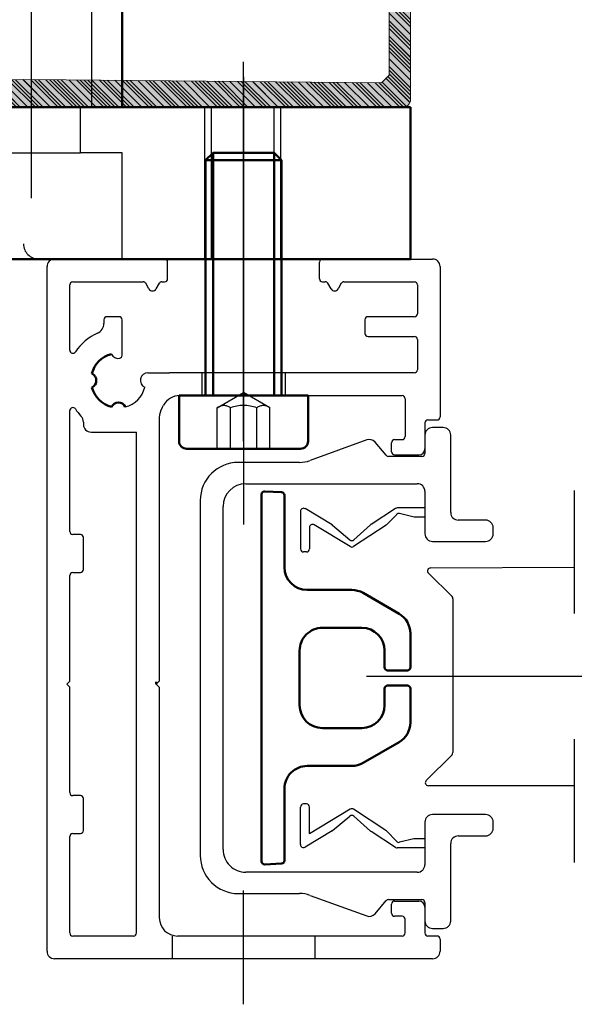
# Model space of a CAD drawing. Header units: inches. Extents: x 34737 to 291769, y 4926 to 74566.
# Tile 86 of 207: x 252397 to 252424, y 31032 to 31081. Entities that reach past the tile are written whole.
import ezdxf

# ---------------------------------------------------------------- set-up
doc = ezdxf.new("R2010")
doc.units = ezdxf.units.IN
doc.header["$LTSCALE"] = 300
for name, pattern in [('AM_DIN_F_W050', [6.25, 4.75, -1.5]), ('AM_DIN_F_W050x2', [3.125, 2.25, -0.875]), ('AM_DIN_G_W050', [13.75, 9.75, -1.5, 1, -1.5]), ('AM_DIN_G_W050x2', [6.875, 4.75, -0.875, 0.375, -0.875]), ('CENTER', [7, 4, -1, 1, -1])]:
    doc.linetypes.add(name, pattern=pattern)
for name, color, linetype, lineweight in [('!_A_01_TENKÁ', 8, 'Continuous', 13), ('_MB_kreskowanie_profile_0.00', 7, 'Continuous', 0), ('_MB_kreskowanie_profile_0.00 @ 1', 7, 'Continuous', 0), ('_MB_kreskowanie_profile_0.00 @ 1.5', 7, 'Continuous', 0), ('_MB_kreskowanie_profile_0.00 @ 10', 7, 'Continuous', 0), ('_MB_kreskowanie_profile_0.00 @ 100', 7, 'Continuous', 0), ('_MB_kreskowanie_profile_0.00 @ 2', 7, 'Continuous', 0), ('_MB_kreskowanie_profile_0.00 @ 2.5', 7, 'Continuous', 0), ('_MB_kreskowanie_profile_0.00 @ 20', 7, 'Continuous', 0), ('_MB_kreskowanie_profile_0.00 @ 25', 7, 'Continuous', 0), ('_MB_kreskowanie_profile_0.00 @ 4', 7, 'Continuous', 0), ('_MB_kreskowanie_profile_0.00 @ 5', 7, 'Continuous', 0), ('_MB_kreskowanie_profile_0.00 @ 50', 7, 'Continuous', 0), ('_MB_kreskowanie_profile_0.00 @ 8', 7, 'Continuous', 0), ('_MB_profile_0.2', 7, 'Continuous', 20), ('_MB_solid', 7, 'Continuous', 0), ('AM_0', 7, 'Continuous', 50), ('AM_3', 6, 'AM_DIN_F_W050', 25), ('AM_7', 4, 'AM_DIN_G_W050', 25), ('AM_8', 1, 'Continuous', 25), ('Bauseitig_AM_0', 9, 'Continuous', 50), ('Bauseitig_AM_3', 9, 'AM_DIN_F_W050', 25), ('Bauseitig_AM_7', 9, 'AM_DIN_G_W050', 25)]:
    doc.layers.add(name, color=color, linetype=linetype, lineweight=lineweight)
pattern_1 = [(45, (0, 0), (-2.5, 2.5), [])]
pattern_2 = [(45, (0, 0), (-5, 5), [])]
pattern_3 = [(45, (0, 0), (-6.25, 6.25), [])]
pattern_4 = [(45, (0, 0), (-12.5, 12.5), [])]
pattern_5 = [(45, (0, 0), (-25, 25), [])]
pattern_6 = [(45, (0, 0), (-0.375, 0.375), [])]
pattern_7 = [(45, (0, 0), (-0.5, 0.5), [])]
pattern_8 = [(45, (0, 0), (-0.625, 0.625), [])]
pattern_9 = [(45, (0, 0), (-1, 1), [])]
pattern_10 = [(45, (0, 0), (-1.25, 1.25), [])]
pattern_11 = [(45, (0, 0), (-2, 2), [])]

# ---------------------------------------------------------------- blocks, each defined once
blk = doc.blocks.new('*U2143')
at = {"layer": '_MB_kreskowanie_profile_0.00 @ 1'}
h = blk.add_hatch(dxfattribs=at)
h.set_pattern_fill('JIS_WOOD', color=256, scale=0.5)
edge = h.paths.add_edge_path()
edge.add_line((-23.091, -15.642), (-23.596, -15.142))
edge.add_line((-23.596, -15.142), (-23.596, -2.584))
edge.add_line((-23.596, -2.584), (-22.476, -2.178))
edge.add_line((-22.476, -2.178), (-22.425, -2.073))
edge.add_line((-22.425, -2.073), (-23.912, 2.524))
edge.add_line((-23.912, 2.524), (-24.521, 2.75))
edge.add_line((-24.521, 2.75), (-25, 2.75))
edge.add_line((-25, 2.75), (-25, -16.75))
edge.add_arc((-24.5, -16.75), 0.5, 180, 270)
edge.add_line((-24.5, -17.25), (24.5, -17.25))
edge.add_arc((24.5, -16.75), 0.5, 270, 360)
edge.add_line((25, -16.75), (25, 2.75))
edge.add_line((25, 2.75), (24.521, 2.75))
edge.add_line((24.521, 2.75), (23.912, 2.524))
edge.add_line((23.912, 2.524), (22.425, -2.073))
edge.add_line((22.425, -2.073), (22.476, -2.178))
edge.add_line((22.476, -2.178), (23.596, -2.584))
edge.add_line((23.596, -2.584), (23.596, -15.142))
edge.add_line((23.596, -15.142), (23.091, -15.642))
edge.add_line((23.091, -15.642), (0, -15.426))
edge.add_line((0, -15.426), (-23.091, -15.642))
at = {"layer": '_MB_kreskowanie_profile_0.00 @ 1.5'}
h = blk.add_hatch(dxfattribs=at)
h.set_pattern_fill('JIS_WOOD', color=256, scale=0.5)
h.set_pattern_definition(pattern_6)
edge = h.paths.add_edge_path()
edge.add_line((-23.091, -15.642), (-23.596, -15.142))
edge.add_line((-23.596, -15.142), (-23.596, -2.584))
edge.add_line((-23.596, -2.584), (-22.476, -2.178))
edge.add_line((-22.476, -2.178), (-22.425, -2.073))
edge.add_line((-22.425, -2.073), (-23.912, 2.524))
edge.add_line((-23.912, 2.524), (-24.521, 2.75))
edge.add_line((-24.521, 2.75), (-25, 2.75))
edge.add_line((-25, 2.75), (-25, -16.75))
edge.add_arc((-24.5, -16.75), 0.5, 180, 270)
edge.add_line((-24.5, -17.25), (24.5, -17.25))
edge.add_arc((24.5, -16.75), 0.5, 270, 360)
edge.add_line((25, -16.75), (25, 2.75))
edge.add_line((25, 2.75), (24.521, 2.75))
edge.add_line((24.521, 2.75), (23.912, 2.524))
edge.add_line((23.912, 2.524), (22.425, -2.073))
edge.add_line((22.425, -2.073), (22.476, -2.178))
edge.add_line((22.476, -2.178), (23.596, -2.584))
edge.add_line((23.596, -2.584), (23.596, -15.142))
edge.add_line((23.596, -15.142), (23.091, -15.642))
edge.add_line((23.091, -15.642), (0, -15.426))
edge.add_line((0, -15.426), (-23.091, -15.642))
at = {"layer": '_MB_kreskowanie_profile_0.00 @ 10'}
h = blk.add_hatch(dxfattribs=at)
h.set_pattern_fill('JIS_WOOD', color=256, scale=0.5)
h.set_pattern_definition(pattern_1)
edge = h.paths.add_edge_path()
edge.add_line((-23.091, -15.642), (-23.596, -15.142))
edge.add_line((-23.596, -15.142), (-23.596, -2.584))
edge.add_line((-23.596, -2.584), (-22.476, -2.178))
edge.add_line((-22.476, -2.178), (-22.425, -2.073))
edge.add_line((-22.425, -2.073), (-23.912, 2.524))
edge.add_line((-23.912, 2.524), (-24.521, 2.75))
edge.add_line((-24.521, 2.75), (-25, 2.75))
edge.add_line((-25, 2.75), (-25, -16.75))
edge.add_arc((-24.5, -16.75), 0.5, 180, 270)
edge.add_line((-24.5, -17.25), (24.5, -17.25))
edge.add_arc((24.5, -16.75), 0.5, 270, 360)
edge.add_line((25, -16.75), (25, 2.75))
edge.add_line((25, 2.75), (24.521, 2.75))
edge.add_line((24.521, 2.75), (23.912, 2.524))
edge.add_line((23.912, 2.524), (22.425, -2.073))
edge.add_line((22.425, -2.073), (22.476, -2.178))
edge.add_line((22.476, -2.178), (23.596, -2.584))
edge.add_line((23.596, -2.584), (23.596, -15.142))
edge.add_line((23.596, -15.142), (23.091, -15.642))
edge.add_line((23.091, -15.642), (0, -15.426))
edge.add_line((0, -15.426), (-23.091, -15.642))
at = {"layer": '_MB_kreskowanie_profile_0.00 @ 100'}
h = blk.add_hatch(dxfattribs=at)
h.set_pattern_fill('JIS_WOOD', color=256, scale=0.5)
h.set_pattern_definition(pattern_5)
edge = h.paths.add_edge_path()
edge.add_line((-23.091, -15.642), (-23.596, -15.142))
edge.add_line((-23.596, -15.142), (-23.596, -2.584))
edge.add_line((-23.596, -2.584), (-22.476, -2.178))
edge.add_line((-22.476, -2.178), (-22.425, -2.073))
edge.add_line((-22.425, -2.073), (-23.912, 2.524))
edge.add_line((-23.912, 2.524), (-24.521, 2.75))
edge.add_line((-24.521, 2.75), (-25, 2.75))
edge.add_line((-25, 2.75), (-25, -16.75))
edge.add_arc((-24.5, -16.75), 0.5, 180, 270)
edge.add_line((-24.5, -17.25), (24.5, -17.25))
edge.add_arc((24.5, -16.75), 0.5, 270, 360)
edge.add_line((25, -16.75), (25, 2.75))
edge.add_line((25, 2.75), (24.521, 2.75))
edge.add_line((24.521, 2.75), (23.912, 2.524))
edge.add_line((23.912, 2.524), (22.425, -2.073))
edge.add_line((22.425, -2.073), (22.476, -2.178))
edge.add_line((22.476, -2.178), (23.596, -2.584))
edge.add_line((23.596, -2.584), (23.596, -15.142))
edge.add_line((23.596, -15.142), (23.091, -15.642))
edge.add_line((23.091, -15.642), (0, -15.426))
edge.add_line((0, -15.426), (-23.091, -15.642))
at = {"layer": '_MB_kreskowanie_profile_0.00 @ 2'}
h = blk.add_hatch(dxfattribs=at)
h.set_pattern_fill('JIS_WOOD', color=256, scale=0.5)
h.set_pattern_definition(pattern_7)
edge = h.paths.add_edge_path()
edge.add_line((-23.091, -15.642), (-23.596, -15.142))
edge.add_line((-23.596, -15.142), (-23.596, -2.584))
edge.add_line((-23.596, -2.584), (-22.476, -2.178))
edge.add_line((-22.476, -2.178), (-22.425, -2.073))
edge.add_line((-22.425, -2.073), (-23.912, 2.524))
edge.add_line((-23.912, 2.524), (-24.521, 2.75))
edge.add_line((-24.521, 2.75), (-25, 2.75))
edge.add_line((-25, 2.75), (-25, -16.75))
edge.add_arc((-24.5, -16.75), 0.5, 180, 270)
edge.add_line((-24.5, -17.25), (24.5, -17.25))
edge.add_arc((24.5, -16.75), 0.5, 270, 360)
edge.add_line((25, -16.75), (25, 2.75))
edge.add_line((25, 2.75), (24.521, 2.75))
edge.add_line((24.521, 2.75), (23.912, 2.524))
edge.add_line((23.912, 2.524), (22.425, -2.073))
edge.add_line((22.425, -2.073), (22.476, -2.178))
edge.add_line((22.476, -2.178), (23.596, -2.584))
edge.add_line((23.596, -2.584), (23.596, -15.142))
edge.add_line((23.596, -15.142), (23.091, -15.642))
edge.add_line((23.091, -15.642), (0, -15.426))
edge.add_line((0, -15.426), (-23.091, -15.642))
at = {"layer": '_MB_kreskowanie_profile_0.00 @ 2.5'}
h = blk.add_hatch(dxfattribs=at)
h.set_pattern_fill('JIS_WOOD', color=256, scale=0.5)
h.set_pattern_definition(pattern_8)
edge = h.paths.add_edge_path()
edge.add_line((-23.091, -15.642), (-23.596, -15.142))
edge.add_line((-23.596, -15.142), (-23.596, -2.584))
edge.add_line((-23.596, -2.584), (-22.476, -2.178))
edge.add_line((-22.476, -2.178), (-22.425, -2.073))
edge.add_line((-22.425, -2.073), (-23.912, 2.524))
edge.add_line((-23.912, 2.524), (-24.521, 2.75))
edge.add_line((-24.521, 2.75), (-25, 2.75))
edge.add_line((-25, 2.75), (-25, -16.75))
edge.add_arc((-24.5, -16.75), 0.5, 180, 270)
edge.add_line((-24.5, -17.25), (24.5, -17.25))
edge.add_arc((24.5, -16.75), 0.5, 270, 360)
edge.add_line((25, -16.75), (25, 2.75))
edge.add_line((25, 2.75), (24.521, 2.75))
edge.add_line((24.521, 2.75), (23.912, 2.524))
edge.add_line((23.912, 2.524), (22.425, -2.073))
edge.add_line((22.425, -2.073), (22.476, -2.178))
edge.add_line((22.476, -2.178), (23.596, -2.584))
edge.add_line((23.596, -2.584), (23.596, -15.142))
edge.add_line((23.596, -15.142), (23.091, -15.642))
edge.add_line((23.091, -15.642), (0, -15.426))
edge.add_line((0, -15.426), (-23.091, -15.642))
at = {"layer": '_MB_kreskowanie_profile_0.00 @ 20'}
h = blk.add_hatch(dxfattribs=at)
h.set_pattern_fill('JIS_WOOD', color=256, scale=0.5)
h.set_pattern_definition(pattern_2)
edge = h.paths.add_edge_path()
edge.add_line((-23.091, -15.642), (-23.596, -15.142))
edge.add_line((-23.596, -15.142), (-23.596, -2.584))
edge.add_line((-23.596, -2.584), (-22.476, -2.178))
edge.add_line((-22.476, -2.178), (-22.425, -2.073))
edge.add_line((-22.425, -2.073), (-23.912, 2.524))
edge.add_line((-23.912, 2.524), (-24.521, 2.75))
edge.add_line((-24.521, 2.75), (-25, 2.75))
edge.add_line((-25, 2.75), (-25, -16.75))
edge.add_arc((-24.5, -16.75), 0.5, 180, 270)
edge.add_line((-24.5, -17.25), (24.5, -17.25))
edge.add_arc((24.5, -16.75), 0.5, 270, 360)
edge.add_line((25, -16.75), (25, 2.75))
edge.add_line((25, 2.75), (24.521, 2.75))
edge.add_line((24.521, 2.75), (23.912, 2.524))
edge.add_line((23.912, 2.524), (22.425, -2.073))
edge.add_line((22.425, -2.073), (22.476, -2.178))
edge.add_line((22.476, -2.178), (23.596, -2.584))
edge.add_line((23.596, -2.584), (23.596, -15.142))
edge.add_line((23.596, -15.142), (23.091, -15.642))
edge.add_line((23.091, -15.642), (0, -15.426))
edge.add_line((0, -15.426), (-23.091, -15.642))
at = {"layer": '_MB_kreskowanie_profile_0.00 @ 25'}
h = blk.add_hatch(dxfattribs=at)
h.set_pattern_fill('JIS_WOOD', color=256, scale=0.5)
h.set_pattern_definition(pattern_3)
edge = h.paths.add_edge_path()
edge.add_line((-23.091, -15.642), (-23.596, -15.142))
edge.add_line((-23.596, -15.142), (-23.596, -2.584))
edge.add_line((-23.596, -2.584), (-22.476, -2.178))
edge.add_line((-22.476, -2.178), (-22.425, -2.073))
edge.add_line((-22.425, -2.073), (-23.912, 2.524))
edge.add_line((-23.912, 2.524), (-24.521, 2.75))
edge.add_line((-24.521, 2.75), (-25, 2.75))
edge.add_line((-25, 2.75), (-25, -16.75))
edge.add_arc((-24.5, -16.75), 0.5, 180, 270)
edge.add_line((-24.5, -17.25), (24.5, -17.25))
edge.add_arc((24.5, -16.75), 0.5, 270, 360)
edge.add_line((25, -16.75), (25, 2.75))
edge.add_line((25, 2.75), (24.521, 2.75))
edge.add_line((24.521, 2.75), (23.912, 2.524))
edge.add_line((23.912, 2.524), (22.425, -2.073))
edge.add_line((22.425, -2.073), (22.476, -2.178))
edge.add_line((22.476, -2.178), (23.596, -2.584))
edge.add_line((23.596, -2.584), (23.596, -15.142))
edge.add_line((23.596, -15.142), (23.091, -15.642))
edge.add_line((23.091, -15.642), (0, -15.426))
edge.add_line((0, -15.426), (-23.091, -15.642))
at = {"layer": '_MB_kreskowanie_profile_0.00 @ 4'}
h = blk.add_hatch(dxfattribs=at)
h.set_pattern_fill('JIS_WOOD', color=256, scale=0.5)
h.set_pattern_definition(pattern_9)
edge = h.paths.add_edge_path()
edge.add_line((-23.091, -15.642), (-23.596, -15.142))
edge.add_line((-23.596, -15.142), (-23.596, -2.584))
edge.add_line((-23.596, -2.584), (-22.476, -2.178))
edge.add_line((-22.476, -2.178), (-22.425, -2.073))
edge.add_line((-22.425, -2.073), (-23.912, 2.524))
edge.add_line((-23.912, 2.524), (-24.521, 2.75))
edge.add_line((-24.521, 2.75), (-25, 2.75))
edge.add_line((-25, 2.75), (-25, -16.75))
edge.add_arc((-24.5, -16.75), 0.5, 180, 270)
edge.add_line((-24.5, -17.25), (24.5, -17.25))
edge.add_arc((24.5, -16.75), 0.5, 270, 360)
edge.add_line((25, -16.75), (25, 2.75))
edge.add_line((25, 2.75), (24.521, 2.75))
edge.add_line((24.521, 2.75), (23.912, 2.524))
edge.add_line((23.912, 2.524), (22.425, -2.073))
edge.add_line((22.425, -2.073), (22.476, -2.178))
edge.add_line((22.476, -2.178), (23.596, -2.584))
edge.add_line((23.596, -2.584), (23.596, -15.142))
edge.add_line((23.596, -15.142), (23.091, -15.642))
edge.add_line((23.091, -15.642), (0, -15.426))
edge.add_line((0, -15.426), (-23.091, -15.642))
at = {"layer": '_MB_kreskowanie_profile_0.00 @ 5'}
h = blk.add_hatch(dxfattribs=at)
h.set_pattern_fill('JIS_WOOD', color=256, scale=0.5)
h.set_pattern_definition(pattern_10)
edge = h.paths.add_edge_path()
edge.add_line((-23.091, -15.642), (-23.596, -15.142))
edge.add_line((-23.596, -15.142), (-23.596, -2.584))
edge.add_line((-23.596, -2.584), (-22.476, -2.178))
edge.add_line((-22.476, -2.178), (-22.425, -2.073))
edge.add_line((-22.425, -2.073), (-23.912, 2.524))
edge.add_line((-23.912, 2.524), (-24.521, 2.75))
edge.add_line((-24.521, 2.75), (-25, 2.75))
edge.add_line((-25, 2.75), (-25, -16.75))
edge.add_arc((-24.5, -16.75), 0.5, 180, 270)
edge.add_line((-24.5, -17.25), (24.5, -17.25))
edge.add_arc((24.5, -16.75), 0.5, 270, 360)
edge.add_line((25, -16.75), (25, 2.75))
edge.add_line((25, 2.75), (24.521, 2.75))
edge.add_line((24.521, 2.75), (23.912, 2.524))
edge.add_line((23.912, 2.524), (22.425, -2.073))
edge.add_line((22.425, -2.073), (22.476, -2.178))
edge.add_line((22.476, -2.178), (23.596, -2.584))
edge.add_line((23.596, -2.584), (23.596, -15.142))
edge.add_line((23.596, -15.142), (23.091, -15.642))
edge.add_line((23.091, -15.642), (0, -15.426))
edge.add_line((0, -15.426), (-23.091, -15.642))
at = {"layer": '_MB_kreskowanie_profile_0.00 @ 50'}
h = blk.add_hatch(dxfattribs=at)
h.set_pattern_fill('JIS_WOOD', color=256, scale=0.5)
h.set_pattern_definition(pattern_4)
edge = h.paths.add_edge_path()
edge.add_line((-23.091, -15.642), (-23.596, -15.142))
edge.add_line((-23.596, -15.142), (-23.596, -2.584))
edge.add_line((-23.596, -2.584), (-22.476, -2.178))
edge.add_line((-22.476, -2.178), (-22.425, -2.073))
edge.add_line((-22.425, -2.073), (-23.912, 2.524))
edge.add_line((-23.912, 2.524), (-24.521, 2.75))
edge.add_line((-24.521, 2.75), (-25, 2.75))
edge.add_line((-25, 2.75), (-25, -16.75))
edge.add_arc((-24.5, -16.75), 0.5, 180, 270)
edge.add_line((-24.5, -17.25), (24.5, -17.25))
edge.add_arc((24.5, -16.75), 0.5, 270, 360)
edge.add_line((25, -16.75), (25, 2.75))
edge.add_line((25, 2.75), (24.521, 2.75))
edge.add_line((24.521, 2.75), (23.912, 2.524))
edge.add_line((23.912, 2.524), (22.425, -2.073))
edge.add_line((22.425, -2.073), (22.476, -2.178))
edge.add_line((22.476, -2.178), (23.596, -2.584))
edge.add_line((23.596, -2.584), (23.596, -15.142))
edge.add_line((23.596, -15.142), (23.091, -15.642))
edge.add_line((23.091, -15.642), (0, -15.426))
edge.add_line((0, -15.426), (-23.091, -15.642))
at = {"layer": '_MB_kreskowanie_profile_0.00 @ 8'}
h = blk.add_hatch(dxfattribs=at)
h.set_pattern_fill('JIS_WOOD', color=256, scale=0.5)
h.set_pattern_definition(pattern_11)
edge = h.paths.add_edge_path()
edge.add_line((-23.091, -15.642), (-23.596, -15.142))
edge.add_line((-23.596, -15.142), (-23.596, -2.584))
edge.add_line((-23.596, -2.584), (-22.476, -2.178))
edge.add_line((-22.476, -2.178), (-22.425, -2.073))
edge.add_line((-22.425, -2.073), (-23.912, 2.524))
edge.add_line((-23.912, 2.524), (-24.521, 2.75))
edge.add_line((-24.521, 2.75), (-25, 2.75))
edge.add_line((-25, 2.75), (-25, -16.75))
edge.add_arc((-24.5, -16.75), 0.5, 180, 270)
edge.add_line((-24.5, -17.25), (24.5, -17.25))
edge.add_arc((24.5, -16.75), 0.5, 270, 360)
edge.add_line((25, -16.75), (25, 2.75))
edge.add_line((25, 2.75), (24.521, 2.75))
edge.add_line((24.521, 2.75), (23.912, 2.524))
edge.add_line((23.912, 2.524), (22.425, -2.073))
edge.add_line((22.425, -2.073), (22.476, -2.178))
edge.add_line((22.476, -2.178), (23.596, -2.584))
edge.add_line((23.596, -2.584), (23.596, -15.142))
edge.add_line((23.596, -15.142), (23.091, -15.642))
edge.add_line((23.091, -15.642), (0, -15.426))
edge.add_line((0, -15.426), (-23.091, -15.642))
blk = doc.blocks.new('*U2144')
at = {"layer": '_MB_kreskowanie_profile_0.00 @ 1'}
h = blk.add_hatch(dxfattribs=at)
h.set_pattern_fill('JIS_WOOD', color=256, scale=0.5)
h.paths.add_polyline_path([(-23.091, -15.642), (-23.596, -15.142), (-23.596, -2.584), (-22.476, -2.178), (-22.425, -2.073), (-23.708, 2.488), (-24.521, 2.75), (-25, 2.75), (-25, -16.75, 0.414214), (-24.5, -17.25), (24.5, -17.25, 0.414214), (25, -16.75), (25, 2.75), (24.521, 2.75), (23.708, 2.488), (22.425, -2.073), (22.476, -2.178), (23.596, -2.584), (23.596, -15.142), (23.091, -15.642), (0, -15.426)])
at = {"layer": '_MB_kreskowanie_profile_0.00 @ 1.5'}
h = blk.add_hatch(dxfattribs=at)
h.set_pattern_fill('JIS_WOOD', color=256, scale=0.5)
h.set_pattern_definition(pattern_6)
h.paths.add_polyline_path([(-23.091, -15.642), (-23.596, -15.142), (-23.596, -2.584), (-22.476, -2.178), (-22.425, -2.073), (-23.708, 2.488), (-24.521, 2.75), (-25, 2.75), (-25, -16.75, 0.414214), (-24.5, -17.25), (24.5, -17.25, 0.414214), (25, -16.75), (25, 2.75), (24.521, 2.75), (23.708, 2.488), (22.425, -2.073), (22.476, -2.178), (23.596, -2.584), (23.596, -15.142), (23.091, -15.642), (0, -15.426)])
at = {"layer": '_MB_kreskowanie_profile_0.00 @ 10'}
h = blk.add_hatch(dxfattribs=at)
h.set_pattern_fill('JIS_WOOD', color=256, scale=0.5)
h.set_pattern_definition(pattern_1)
h.paths.add_polyline_path([(-23.091, -15.642), (-23.596, -15.142), (-23.596, -2.584), (-22.476, -2.178), (-22.425, -2.073), (-23.708, 2.488), (-24.521, 2.75), (-25, 2.75), (-25, -16.75, 0.414214), (-24.5, -17.25), (24.5, -17.25, 0.414214), (25, -16.75), (25, 2.75), (24.521, 2.75), (23.708, 2.488), (22.425, -2.073), (22.476, -2.178), (23.596, -2.584), (23.596, -15.142), (23.091, -15.642), (0, -15.426)])
at = {"layer": '_MB_kreskowanie_profile_0.00 @ 100'}
h = blk.add_hatch(dxfattribs=at)
h.set_pattern_fill('JIS_WOOD', color=256, scale=0.5)
h.set_pattern_definition(pattern_5)
h.paths.add_polyline_path([(-23.091, -15.642), (-23.596, -15.142), (-23.596, -2.584), (-22.476, -2.178), (-22.425, -2.073), (-23.708, 2.488), (-24.521, 2.75), (-25, 2.75), (-25, -16.75, 0.414214), (-24.5, -17.25), (24.5, -17.25, 0.414214), (25, -16.75), (25, 2.75), (24.521, 2.75), (23.708, 2.488), (22.425, -2.073), (22.476, -2.178), (23.596, -2.584), (23.596, -15.142), (23.091, -15.642), (0, -15.426)])
at = {"layer": '_MB_kreskowanie_profile_0.00 @ 2'}
h = blk.add_hatch(dxfattribs=at)
h.set_pattern_fill('JIS_WOOD', color=256, scale=0.5)
h.set_pattern_definition(pattern_7)
h.paths.add_polyline_path([(-23.091, -15.642), (-23.596, -15.142), (-23.596, -2.584), (-22.476, -2.178), (-22.425, -2.073), (-23.708, 2.488), (-24.521, 2.75), (-25, 2.75), (-25, -16.75, 0.414214), (-24.5, -17.25), (24.5, -17.25, 0.414214), (25, -16.75), (25, 2.75), (24.521, 2.75), (23.708, 2.488), (22.425, -2.073), (22.476, -2.178), (23.596, -2.584), (23.596, -15.142), (23.091, -15.642), (0, -15.426)])
at = {"layer": '_MB_kreskowanie_profile_0.00 @ 2.5'}
h = blk.add_hatch(dxfattribs=at)
h.set_pattern_fill('JIS_WOOD', color=256, scale=0.5)
h.set_pattern_definition(pattern_8)
h.paths.add_polyline_path([(-23.091, -15.642), (-23.596, -15.142), (-23.596, -2.584), (-22.476, -2.178), (-22.425, -2.073), (-23.708, 2.488), (-24.521, 2.75), (-25, 2.75), (-25, -16.75, 0.414214), (-24.5, -17.25), (24.5, -17.25, 0.414214), (25, -16.75), (25, 2.75), (24.521, 2.75), (23.708, 2.488), (22.425, -2.073), (22.476, -2.178), (23.596, -2.584), (23.596, -15.142), (23.091, -15.642), (0, -15.426)])
at = {"layer": '_MB_kreskowanie_profile_0.00 @ 20'}
h = blk.add_hatch(dxfattribs=at)
h.set_pattern_fill('JIS_WOOD', color=256, scale=0.5)
h.set_pattern_definition(pattern_2)
h.paths.add_polyline_path([(-23.091, -15.642), (-23.596, -15.142), (-23.596, -2.584), (-22.476, -2.178), (-22.425, -2.073), (-23.708, 2.488), (-24.521, 2.75), (-25, 2.75), (-25, -16.75, 0.414214), (-24.5, -17.25), (24.5, -17.25, 0.414214), (25, -16.75), (25, 2.75), (24.521, 2.75), (23.708, 2.488), (22.425, -2.073), (22.476, -2.178), (23.596, -2.584), (23.596, -15.142), (23.091, -15.642), (0, -15.426)])
at = {"layer": '_MB_kreskowanie_profile_0.00 @ 25'}
h = blk.add_hatch(dxfattribs=at)
h.set_pattern_fill('JIS_WOOD', color=256, scale=0.5)
h.set_pattern_definition(pattern_3)
h.paths.add_polyline_path([(-23.091, -15.642), (-23.596, -15.142), (-23.596, -2.584), (-22.476, -2.178), (-22.425, -2.073), (-23.708, 2.488), (-24.521, 2.75), (-25, 2.75), (-25, -16.75, 0.414214), (-24.5, -17.25), (24.5, -17.25, 0.414214), (25, -16.75), (25, 2.75), (24.521, 2.75), (23.708, 2.488), (22.425, -2.073), (22.476, -2.178), (23.596, -2.584), (23.596, -15.142), (23.091, -15.642), (0, -15.426)])
at = {"layer": '_MB_kreskowanie_profile_0.00 @ 4'}
h = blk.add_hatch(dxfattribs=at)
h.set_pattern_fill('JIS_WOOD', color=256, scale=0.5)
h.set_pattern_definition(pattern_9)
h.paths.add_polyline_path([(-23.091, -15.642), (-23.596, -15.142), (-23.596, -2.584), (-22.476, -2.178), (-22.425, -2.073), (-23.708, 2.488), (-24.521, 2.75), (-25, 2.75), (-25, -16.75, 0.414214), (-24.5, -17.25), (24.5, -17.25, 0.414214), (25, -16.75), (25, 2.75), (24.521, 2.75), (23.708, 2.488), (22.425, -2.073), (22.476, -2.178), (23.596, -2.584), (23.596, -15.142), (23.091, -15.642), (0, -15.426)])
at = {"layer": '_MB_kreskowanie_profile_0.00 @ 5'}
h = blk.add_hatch(dxfattribs=at)
h.set_pattern_fill('JIS_WOOD', color=256, scale=0.5)
h.set_pattern_definition(pattern_10)
h.paths.add_polyline_path([(-23.091, -15.642), (-23.596, -15.142), (-23.596, -2.584), (-22.476, -2.178), (-22.425, -2.073), (-23.708, 2.488), (-24.521, 2.75), (-25, 2.75), (-25, -16.75, 0.414214), (-24.5, -17.25), (24.5, -17.25, 0.414214), (25, -16.75), (25, 2.75), (24.521, 2.75), (23.708, 2.488), (22.425, -2.073), (22.476, -2.178), (23.596, -2.584), (23.596, -15.142), (23.091, -15.642), (0, -15.426)])
at = {"layer": '_MB_kreskowanie_profile_0.00 @ 50'}
h = blk.add_hatch(dxfattribs=at)
h.set_pattern_fill('JIS_WOOD', color=256, scale=0.5)
h.set_pattern_definition(pattern_4)
h.paths.add_polyline_path([(-23.091, -15.642), (-23.596, -15.142), (-23.596, -2.584), (-22.476, -2.178), (-22.425, -2.073), (-23.708, 2.488), (-24.521, 2.75), (-25, 2.75), (-25, -16.75, 0.414214), (-24.5, -17.25), (24.5, -17.25, 0.414214), (25, -16.75), (25, 2.75), (24.521, 2.75), (23.708, 2.488), (22.425, -2.073), (22.476, -2.178), (23.596, -2.584), (23.596, -15.142), (23.091, -15.642), (0, -15.426)])
at = {"layer": '_MB_kreskowanie_profile_0.00 @ 8'}
h = blk.add_hatch(dxfattribs=at)
h.set_pattern_fill('JIS_WOOD', color=256, scale=0.5)
h.set_pattern_definition(pattern_11)
h.paths.add_polyline_path([(-23.091, -15.642), (-23.596, -15.142), (-23.596, -2.584), (-22.476, -2.178), (-22.425, -2.073), (-23.708, 2.488), (-24.521, 2.75), (-25, 2.75), (-25, -16.75, 0.414214), (-24.5, -17.25), (24.5, -17.25, 0.414214), (25, -16.75), (25, 2.75), (24.521, 2.75), (23.708, 2.488), (22.425, -2.073), (22.476, -2.178), (23.596, -2.584), (23.596, -15.142), (23.091, -15.642), (0, -15.426)])
blk = doc.blocks.new('-K417892X')
at = {"layer": '_MB_solid'}
h = blk.add_hatch(color=256, dxfattribs=at)
h.dxf.hatch_style = 1
h.paths.add_polyline_path([(-25, -16.75, 0.414214), (-24.5, -17.25), (24.5, -17.25, 0.414214), (25, -16.75), (25, 2.75), (24.521, 2.75), (23.708, 2.488), (22.425, -2.073), (22.476, -2.178), (23.596, -2.584), (23.596, -15.142), (23.091, -15.642), (0, -15.426), (-23.091, -15.642), (-23.596, -15.142), (-23.596, -2.584), (-22.476, -2.178), (-22.425, -2.073), (-23.708, 2.488), (-24.521, 2.75), (-25, 2.75)])
at = {"layer": '_MB_profile_0.2'}
blk.add_lwpolyline([(-23.708, 2.488), (-24.521, 2.75), (-25, 2.75), (-25, -16.75, 0.414214), (-24.5, -17.25), (24.5, -17.25, 0.414214), (25, -16.75), (25, 2.75), (24.521, 2.75), (23.708, 2.488), (22.425, -2.073), (22.476, -2.178), (23.596, -2.584), (23.596, -15.142), (23.091, -15.642), (0, -15.426), (-23.091, -15.642), (-23.596, -15.142), (-23.596, -2.584), (-22.476, -2.178), (-22.425, -2.073)], format="xyb", close=True, dxfattribs=at)
at = {"layer": '_MB_kreskowanie_profile_0.00', "color": 4, "linetype": 'Continuous'}
for name in ['*U2143', '*U2144']:
    blk.add_blockref(name, (0, 0), dxfattribs=at)
blk = doc.blocks.new('-K417890X+K417892X')
blk.add_blockref('-K417892X', (0, -2.75))
blk = doc.blocks.new('*U130')
blk.add_blockref('-K417890X+K417892X', (0, 0))
blk = doc.blocks.new('o')
at = {"color": 7, "linetype": 'Continuous'}
for p, q in [((350.75, -72.281), (375.65, -72.281)), ((350.25, -73.581), (350.25, -72.781)), ((376.15, -72.781), (376.15, -117.881)), ((350.45, -73.781), (351.05, -73.781)), ((352.75, -73.781), (367.55, -73.781)), ((370.45, -73.781), (374.45, -73.781)), ((351.25, -75.681), (351.25, -73.981)), ((352.55, -73.981), (352.55, -74.881)), ((370.25, -73.981), (370.25, -106.981)), ((374.65, -73.981), (374.65, -80.331)), ((352.75, -75.081), (353.25, -75.081)), ((368.75, -90.181), (368.75, -74.981)), ((353.45, -75.281), (353.45, -75.881)), ((353.25, -76.081), (351.65, -76.081)), ((373.75, -80.731), (373.75, -82.831)), ((374.45, -80.531), (373.95, -80.531)), ((373.95, -83.031), (374.45, -83.031)), ((374.65, -83.231), (374.65, -90.181)), ((368.75, -90.181), (368.95, -90.381)), ((368.95, -90.381), (368.75, -90.581)), ((368.75, -107.942), (368.75, -90.581)), ((374.65, -90.181), (374.85, -90.381)), ((374.85, -90.381), (374.65, -90.581)), ((374.65, -90.581), (374.65, -97.531)), ((373.75, -97.931), (373.75, -100.031)), ((374.45, -97.731), (373.95, -97.731)), ((373.95, -100.231), (374.45, -100.231)), ((374.65, -100.431), (374.65, -108.391)), ((353.25, -105.481), (351.65, -105.481)), ((353.45, -105.681), (353.45, -106.281)), ((351.25, -107.581), (351.25, -105.881)), ((352.55, -109.181), (352.55, -106.681)), ((353.25, -106.481), (352.75, -106.481)), ((373.25, -106.981), (370.25, -106.981)), ((373.75, -107.634), (373.75, -107.481)), ((350.25, -117.881), (350.25, -107.981)), ((351.05, -107.781), (350.45, -107.781)), ((363, -109.381), (352.75, -109.381)), ((363, -109.381), (363.2, -109.581)), ((363.2, -109.581), (363.4, -109.381)), ((367.41, -109.381), (363.4, -109.381)), ((351.95, -110.881), (368.087, -110.881)), ((369.498, -110.888), (368.087, -110.882)), ((351.75, -113.081), (351.75, -111.081)), ((371.2, -112.037), (371.2, -114.381)), ((374.65, -112.371), (374.65, -116.681)), ((355, -113.281), (351.95, -113.281)), ((355.2, -114.381), (355.2, -113.481)), ((372.4, -114.381), (372.4, -114.135)), ((351.75, -116.681), (351.75, -114.781)), ((351.95, -114.581), (355, -114.581)), ((371.4, -114.581), (372.2, -114.581)), ((356.758, -116.781), (356.97, -116.414)), ((357.43, -116.414), (357.642, -116.781)), ((368.758, -116.781), (368.97, -116.414)), ((369.43, -116.414), (369.642, -116.781)), ((356.584, -116.881), (351.95, -116.881)), ((358, -116.881), (357.815, -116.881)), ((358.2, -117.081), (358.2, -118.181)), ((368.2, -117.081), (368.2, -118.181)), ((368.584, -116.881), (368.4, -116.881)), ((374.45, -116.881), (369.815, -116.881)), ((358, -118.381), (350.75, -118.381)), ((375.65, -118.381), (368.4, -118.381))]:
    blk.add_line(p, q, dxfattribs=at)
for centre, radius, start, end in [((350.75, -72.781), 0.5, 90, 180), ((375.65, -72.781), 0.5, 0, 90), ((350.45, -73.581), 0.2, 180, 270), ((351.05, -73.981), 0.2, 0, 90), ((352.75, -73.981), 0.2, 90, 180), ((367.55, -74.981), 1.2, 0, 90), ((370.45, -73.981), 0.2, 90, 180), ((374.45, -73.981), 0.2, 0, 90), ((352.75, -74.881), 0.2, 180, 270), ((353.25, -75.281), 0.2, 0, 90), ((351.65, -75.681), 0.4, 180, 270), ((353.25, -75.881), 0.2, 270, 0), ((374.45, -80.331), 0.2, 270, 0), ((373.95, -80.731), 0.2, 90, 180), ((373.95, -82.831), 0.2, 180, 270), ((374.45, -83.231), 0.2, 0, 90), ((373.95, -97.931), 0.2, 90, 180), ((374.45, -97.531), 0.2, 270, 0), ((373.95, -100.031), 0.2, 180, 270), ((374.45, -100.431), 0.2, 0, 90), ((351.65, -105.881), 0.4, 90, 180), ((353.25, -105.681), 0.2, 0, 90), ((353.25, -106.281), 0.2, 270, 0), ((352.75, -106.681), 0.2, 90, 180), ((373.25, -107.481), 0.5, 0, 90), ((351.05, -107.581), 0.2, 270, 0), ((374.33, -107.634), 0.58, 180, 223.64599), ((350.45, -107.981), 0.2, 90, 180), ((367.55, -107.942), 1.2, 327.976, 0), ((371.45, -110.381), 3.4, 33.55731, 43.64599), ((367.41, -108.181), 1.2, 270, 331.42812), ((371.45, -110.381), 3.4, 147.976, 151.42812), ((371.45, -110.381), 1.8, 104.82598, 165.57303), ((374.45, -108.391), 0.2, 213.55731, 0), ((352.75, -109.181), 0.2, 180, 270), ((369.5, -110.388), 0.5, 269.78, 65.57519), ((351.95, -111.081), 0.2, 90, 180), ((371.4, -112.037), 0.2, 100.86354, 180), ((371.457, -112.333), 0.501, 24.94785, 100.86354), ((374.45, -112.371), 0.2, 0, 146.44269), ((371.45, -110.381), 3.4, 293.73074, 326.44269), ((351.95, -113.081), 0.2, 180, 270), ((355, -113.481), 0.2, 0, 90), ((373.1, -114.135), 0.7, 113.73074, 180), ((351.95, -114.781), 0.2, 90, 180), ((355, -114.381), 0.2, 270, 0), ((371.4, -114.381), 0.2, 180, 270), ((372.2, -114.381), 0.2, 270, 0), ((351.95, -116.681), 0.2, 180, 270), ((357.2, -116.547), 0.266, 30, 150), ((369.2, -116.547), 0.266, 30, 150), ((374.45, -116.681), 0.2, 270, 0), ((356.584, -116.681), 0.2, 270, 330), ((357.815, -116.681), 0.2, 210, 270), ((358, -117.081), 0.2, 0, 90), ((368.4, -117.081), 0.2, 90, 180), ((368.584, -116.681), 0.2, 270, 330), ((369.815, -116.681), 0.2, 210, 270), ((350.75, -117.881), 0.5, 180, 270), ((375.65, -117.881), 0.5, 270, 0), ((358, -118.181), 0.2, 270, 0), ((368.4, -118.181), 0.2, 180, 270)]:
    blk.add_arc(centre, radius, start, end, dxfattribs=at)
at = {"layer": 'AM_0', "color": 7, "linetype": 'CENTER'}
blk.add_line((368.95, -90.381), (368.95, -90.52), dxfattribs=at)
at = {"layer": 'AM_0', "color": 7, "linetype": 'Continuous'}
for centre, radius, start, end in [((371.443, -108.431), 0.5, 204.82383, 335.57519), ((371.45, -110.381), 1.8, 14.82598, 75.57303), ((373.4, -110.375), 0.5, 114.82383, 245.57519), ((371.45, -110.381), 1.8, 284.85131, 345.57303)]:
    blk.add_arc(centre, radius, start, end, dxfattribs=at)
blk = doc.blocks.new('clipprofil_zu')
at = {"color": 7, "linetype": 'Continuous'}
for p, q in [((67.71, 248.26), (66.91, 248.26)), ((106.51, 248.26), (105.71, 248.26)), ((65.91, 247.26), (65.91, 243.66)), ((68.71, 240.26), (68.71, 247.26)), ((104.71, 247.26), (104.71, 240.26)), ((107.51, 243.66), (107.51, 247.26)), ((64.91, 242.66), (54.71, 242.66)), ((118.71, 242.66), (108.51, 242.66)), ((53.71, 241.66), (53.71, 240.26)), ((119.71, 240.26), (119.71, 241.66)), ((54.71, 239.26), (57.11, 239.26)), ((57.51, 238.86), (57.51, 234.45)), ((62.11, 239.26), (67.71, 239.26)), ((64.31, 239.26), (64.31, 235.61)), ((65.51, 239.26), (65.51, 237.84)), ((105.71, 239.26), (111.31, 239.26)), ((107.91, 239.26), (107.91, 237.89)), ((109.11, 239.26), (109.11, 235.61)), ((115.91, 234.45), (115.91, 238.86)), ((116.31, 239.26), (118.71, 239.26)), ((61.11, 215.66), (61.11, 238.26)), ((65.51, 237.84), (65.05, 235.92)), ((107.92, 237.8), (108.36, 235.92)), ((112.31, 238.26), (112.31, 215.66)), ((64.37, 235.39), (66.47, 232.16)), ((65.17, 235.54), (66.59, 234.17)), ((108.24, 235.54), (106.85, 234.2)), ((109.04, 235.39), (106.94, 232.16)), ((57.36, 234.14), (55.64, 232.7)), ((66.59, 234.17), (69.4, 229.85)), ((106.79, 234.13), (104.01, 229.85)), ((117.77, 232.7), (116.05, 234.14)), ((55.34, 231.59), (58.06, 224.12)), ((68.5, 229.88), (66.51, 232.11)), ((104.91, 229.88), (106.91, 232.11)), ((115.35, 224.12), (118.07, 231.59)), ((69.4, 229.42), (66.53, 224.67)), ((66.59, 227.07), (68.5, 229.36)), ((104.01, 229.42), (107.24, 224.06)), ((106.82, 227.07), (104.91, 229.36)), ((66.55, 227.02), (64.4, 223.47)), ((106.86, 227.02), (109.01, 223.47)), ((66.87, 224.06), (69.7, 224.06)), ((70.1, 223.66), (70.1, 223.26)), ((103.31, 223.66), (103.31, 223.26)), ((107.24, 224.06), (103.71, 224.06)), ((58.31, 222.75), (58.31, 214.66)), ((64.75, 222.86), (69.7, 222.86)), ((108.66, 222.86), (103.71, 222.86)), ((115.11, 214.66), (115.11, 222.75)), ((109.31, 212.66), (64.11, 212.66)), ((63.31, 209.66), (110.11, 209.66))]:
    blk.add_line(p, q, dxfattribs=at)
for centre, radius, start, end in [((66.91, 247.26), 1, 90, 180), ((67.71, 247.26), 1, 0, 90), ((105.71, 247.26), 1, 90, 180), ((106.51, 247.26), 1, 0, 90), ((54.71, 241.66), 1, 90, 180), ((64.91, 243.66), 1, 270, 0), ((108.51, 243.66), 1, 180, 270), ((118.71, 241.66), 1, 0, 90), ((54.71, 240.26), 1, 180, 270), ((67.71, 240.26), 1, 270, 0), ((105.71, 240.26), 1, 180, 270), ((118.71, 240.26), 1, 270, 0), ((57.11, 238.86), 0.4, 0, 90), ((62.11, 238.26), 1, 90, 180), ((111.31, 238.26), 1, 0, 90), ((116.31, 238.86), 0.4, 90, 180), ((108.31, 237.89), 0.4, 180, 193.2), ((64.71, 235.61), 0.4, 180, 213), ((65.44, 235.82), 0.4, 166.8, 226.2), ((107.97, 235.82), 0.4, 313.8, 13.2), ((108.71, 235.61), 0.4, 327, 0), ((57.11, 234.45), 0.4, 310, 0), ((107.13, 233.91), 0.4, 133.8, 147), ((116.31, 234.45), 0.4, 180, 230), ((56.28, 231.93), 1, 130, 200), ((117.13, 231.93), 1, 340, 50), ((66.8, 232.37), 0.4, 213, 221.8143), ((106.61, 232.37), 0.4, 318.1857, 327), ((68.2, 229.62), 0.4, 320.0311, 41.8143), ((69.06, 229.63), 0.4, 328.8453, 33), ((104.35, 229.63), 0.4, 147, 211.1547), ((105.21, 229.62), 0.4, 138.1857, 219.9689), ((66.89, 226.81), 0.4, 140.0311, 148.8453), ((106.52, 226.81), 0.4, 31.1547, 39.9689), ((66.87, 224.46), 0.4, 148.8453, 270), ((54.31, 222.75), 4, 0, 20), ((64.75, 223.26), 0.4, 148.8453, 270), ((69.7, 223.66), 0.4, 0, 90), ((69.7, 223.26), 0.4, 270, 0), ((103.71, 223.66), 0.4, 90, 180), ((103.71, 223.26), 0.4, 180, 270), ((108.66, 223.26), 0.4, 270, 31.1547), ((119.11, 222.75), 4, 160, 180), ((64.11, 215.66), 3, 180, 270), ((109.31, 215.66), 3, 270, 0), ((63.31, 214.66), 5, 180, 270), ((110.11, 214.66), 5, 270, 0)]:
    blk.add_arc(centre, radius, start, end, dxfattribs=at)
blk = doc.blocks.new('Inlay_Screen_2')
at = {"color": 7, "linetype": 'Continuous'}
for p, q in [((8366.953, 6301.167), (8368.053, 6301.224)), ((8366.763, 6300.967), (8366.763, 6296.235)), ((8368.263, 6276.846), (8368.263, 6301.025)), ((8365.263, 6294.735), (8362.329, 6294.735)), ((8361.579, 6294.534), (8359.213, 6293.168)), ((8361.663, 6292.235), (8364.263, 6292.235)), ((8358.463, 6291.869), (8358.463, 6289.635)), ((8360.163, 6289.635), (8360.163, 6290.735)), ((8365.763, 6290.735), (8365.763, 6287.135)), ((8358.663, 6289.435), (8359.963, 6289.435)), ((8358.463, 6288.235), (8358.463, 6286.001)), ((8359.963, 6288.435), (8358.663, 6288.435)), ((8360.163, 6287.135), (8360.163, 6288.235)), ((8364.263, 6285.635), (8361.663, 6285.635)), ((8359.213, 6284.702), (8361.579, 6283.336)), ((8362.329, 6283.135), (8365.263, 6283.135)), ((8366.763, 6281.635), (8366.763, 6276.904)), ((8368.053, 6276.646), (8366.953, 6276.704))]:
    blk.add_line(p, q, dxfattribs=at)
for centre, radius, start, end in [((8368.063, 6301.025), 0.2, 0, 93), ((8366.963, 6300.967), 0.2, 93, 180), ((8365.263, 6296.235), 1.5, 270, 0), ((8362.329, 6293.235), 1.5, 90, 120), ((8359.963, 6291.869), 1.5, 120, 180), ((8361.663, 6290.735), 1.5, 90, 180), ((8364.263, 6290.735), 1.5, 0, 90), ((8358.663, 6289.635), 0.2, 180, 270), ((8359.963, 6289.635), 0.2, 270, 0), ((8358.663, 6288.235), 0.2, 90, 180), ((8359.963, 6288.235), 0.2, 0, 90), ((8361.663, 6287.135), 1.5, 180, 270), ((8364.263, 6287.135), 1.5, 270, 0), ((8359.963, 6286.001), 1.5, 180, 240), ((8362.329, 6284.635), 1.5, 240, 270), ((8365.263, 6281.635), 1.5, 0, 90), ((8366.963, 6276.904), 0.2, 180, 267), ((8368.063, 6276.846), 0.2, 267, 0)]:
    blk.add_arc(centre, radius, start, end, dxfattribs=at)
blk = doc.blocks.new('Distanzrohr-')
at = {"layer": 'Bauseitig_AM_0'}
for p, q in [((560.606, 1715.594), (572.606, 1715.594)), ((572.606, 1715.594), (572.606, 1652.594))]:
    blk.add_line(p, q, dxfattribs=at)
at = {"layer": 'Bauseitig_AM_3'}
blk.add_line((570.606, 1715.594), (570.606, 1652.594), dxfattribs=at)
at = {"layer": 'Bauseitig_AM_7'}
blk.add_line((566.606, 1678.094), (566.606, 1721.594), dxfattribs=at)
blk = doc.blocks.new('Adapterpl Typ 2')
at = {"layer": 'AM_0'}
for p, q in [((-25, -10), (-25, 0)), ((-25, 0), (25, 0)), ((25, -10), (-25, -10))]:
    blk.add_line(p, q, dxfattribs=at)
at = {"layer": 'AM_3', "linetype": 'AM_DIN_F_W050x2'}
for p, q in [((-16.45, 0), (-16.45, -10)), ((-16.017, 0), (-16.017, -10)), ((-11.883, 0), (-11.883, -10)), ((-11.45, 0), (-11.45, -10)), ((-6, 0), (-6, -7)), ((-6, -7), (-3.25, -7)), ((3.25, -7), (-3.25, -7)), ((-3.25, -7), (-3.25, -10))]:
    blk.add_line(p, q, dxfattribs=at)
blk = doc.blocks.new('DIN 7984 A2 5x16 IS3 Zyl')
at = {"layer": 'Bauseitig_AM_0'}
for p, q in [((-3, 4.25), (0, 4.25)), ((0, 4.25), (0, 2.5)), ((-3.5, 3.75), (-3.5, -3.75)), ((0, 2.5), (1.909, 2.5)), ((0, 2.5), (0, -2.5)), ((16, 2.009), (0, 2.009)), ((1.909, 2.5), (2.4, 2.5)), ((2.4, 2.5), (15.509, 2.5)), ((15.509, 2.5), (16, 2.009)), ((15.509, -2.5), (15.509, 2.5)), ((16, -2.009), (16, 2.009)), ((16, -2.009), (0, -2.009)), ((0, -2.5), (0, -4.25)), ((0, -2.5), (1.909, -2.5)), ((1.909, -2.5), (2.4, -2.5)), ((2.4, -2.5), (15.509, -2.5)), ((15.509, -2.5), (16, -2.009)), ((-3, -4.25), (0, -4.25))]:
    blk.add_line(p, q, dxfattribs=at)
for centre, start, end in [((-3, 3.75), 90, 180), ((-3, -3.75), 180, 270)]:
    blk.add_arc(centre, 0.5, start, end, dxfattribs=at)
at = {"layer": 'Bauseitig_AM_3', "ltscale": 0.2}
for p, q in [((-3.5, 1.733), (-0.8, 1.733)), ((-0.8, 1.733), (0.2, 0)), ((-3.5, 0.866), (-0.8, 0.866)), ((-0.8, -1.733), (0.2, 0)), ((-3.5, -0.866), (-0.8, -0.866)), ((-3.5, -1.733), (-0.8, -1.733))]:
    blk.add_line(p, q, dxfattribs=at)
for centre, radius, start, end in [((-1.357, 1.299), 0.705, 322.12112, 37.87888), ((-3.25, 0), 2.599, 340.52878, 19.47122), ((-1.357, -1.299), 0.705, 322.12112, 37.87888)]:
    blk.add_arc(centre, radius, start, end, dxfattribs=at)
at = {"layer": 'Bauseitig_AM_7'}
blk.add_line((21, 0), (-8.5, 0), dxfattribs=at)

msp = doc.modelspace()

# ---------------------------------------------------------------- linework, layer by layer
at = {"layer": '!_A_01_TENKÁ', "color": 7, "lineweight": -3}
for p, q in [((252378.879, 31069.155), (252416.379, 31069.155)), ((252416.379, 31069.155), (252378.879, 31069.155)), ((252424.474, 31057.718), (252424.474, 31051.632)), ((252417.267, 31053.638), (252418.43, 31052.475)), ((252417.372, 31053.894), (252424.474, 31053.931)), ((252418.474, 31052.369), (252418.474, 31044.768)), ((252424.474, 31045.43), (252424.474, 31039.345)), ((252417.155, 31043.387), (252418.43, 31044.663)), ((252424.474, 31043.131), (252417.261, 31043.131))]:
    msp.add_line(p, q, dxfattribs=at)
for centre, start, end in [((252417.373, 31053.744), 90.3, 225), ((252418.324, 31052.369), 0, 45), ((252418.324, 31044.769), 315, 359.7), ((252417.261, 31043.281), 135, 270)]:
    msp.add_arc(centre, 0.15, start, end, dxfattribs=at)
at = {"layer": 'AM_3', "color": 7, "lineweight": -3}
for p, q in [((252404.004, 31069.155), (252398.004, 31069.155)), ((252406.067, 31063.53), (252406.067, 31062.405)), ((252410.192, 31063.53), (252410.192, 31062.405)), ((252404.604, 31035.701), (252404.604, 31034.576)), ((252411.654, 31035.701), (252411.654, 31034.576))]:
    msp.add_line(p, q, dxfattribs=at)
msp.add_arc((252398.004, 31069.905), 0.75, 180, 270, dxfattribs=at)
at = {"layer": 'AM_7', "color": 7, "lineweight": -3}
for p, q in [((252408.129, 31060.155), (252408.129, 31078.905)), ((255309.279, 31048.531), (252414.199, 31048.531))]:
    msp.add_line(p, q, dxfattribs=at)
at = {"layer": 'AM_7', "color": 7, "linetype": 'AM_DIN_G_W050x2', "lineweight": -3}
msp.add_line((252408.129, 31032.33), (252408.129, 31037.955), dxfattribs=at)

# ---------------------------------------------------------------- block references
at = {"color": 7, "lineweight": -3, "xscale": -0.75, "yscale": 0.75, "zscale": 0.75}
msp.add_blockref('*U130', (252397.629, 31091.655), dxfattribs=at)
at = {"color": 7, "lineweight": -3, "xscale": 0.375, "yscale": 0.375, "zscale": 0.375, "rotation": 270}
msp.add_blockref('clipprofil_zu', (252327.368, 31080.97), dxfattribs=at)
at = {"layer": 'AM_0', "color": 7, "lineweight": -3, "yscale": 0.75, "zscale": 0.75}
for name, p, xscale, rotation in [('Distanzrohr-', (251972.675, 32363.351), -0.75, 180), ('DIN 7984 A2 5x16 IS3 Zyl', (252408.129, 31062.405), 0.75, 90), ('Adapterpl Typ 2', (252397.629, 31069.155), 0.75, 180), ('Inlay_Screen_2', (258685.221, 35765.157), 0.75, 180)]:
    msp.add_blockref(name, p, dxfattribs=dict(at, xscale=xscale, rotation=rotation))
at = {"layer": 'AM_8', "color": 7, "lineweight": -3, "xscale": 0.75, "yscale": 0.75, "zscale": 0.75, "rotation": 180}
msp.add_blockref('o', (252680.529, 30980.369), dxfattribs=at)

doc.saveas('drawing.dxf')
